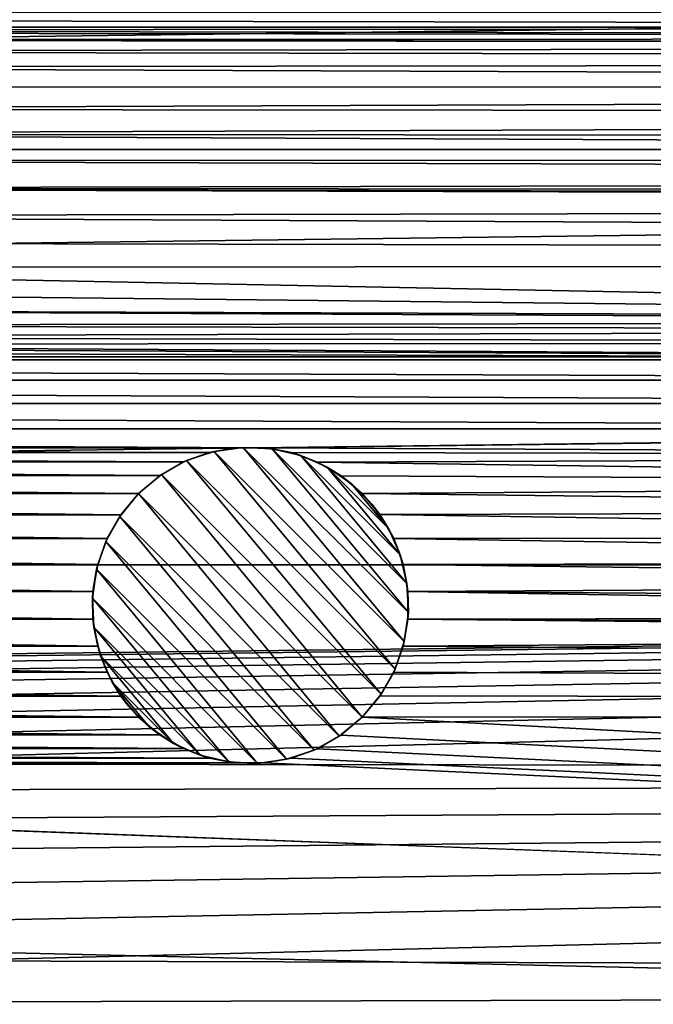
# Model space of a CAD drawing. Header units: metres. Extents: x -150 to 150, y -150 to 150.
# Tile 49 of 64: x 12 to 22, y 10 to 25. Entities that reach past the tile are written whole.
import ezdxf

# ---------------------------------------------------------------- set-up
doc = ezdxf.new("R2010")
doc.units = ezdxf.units.M
doc.layers.add('solid_P32600', color=7, linetype='CONTINUOUS')

msp = doc.modelspace()

# ---------------------------------------------------------------- linework, layer by layer
at = {"layer": 'solid_P32600'}
for points in [[(128.318695, 26.368557, 5), (-128.318695, 26.368557, 5), (-128.944931, 23.112572, 5)], [(128.944931, 23.112572, 5), (128.318695, 26.368557, 5), (-128.944931, 23.112572, 5)], [(64.67244, 25.049431), (-64.67244, 25.049431), (-64.304512, 25.282812)], [(64.304512, 25.282812), (64.67244, 25.049431), (-64.304512, 25.282812)], [(0, 24.99914), (-64.67244, 25.049431), (64.67244, 25.049431)], [(0, 24.99914), (64.67244, 25.049431), (65.074654, 24.881903)], [(0.43412, 24.962019), (0, 24.99914), (65.074654, 24.881903)], [(0.854756, 24.848423), (0.43412, 24.962019), (65.074654, 24.881903)], [(0.854756, 24.848423), (65.074654, 24.881903), (65.500214, 24.788437)], [(0.854756, 24.848423), (65.500214, 24.788437), (65.935463, 24.768574)], [(1.25, 24.665064), (0.854756, 24.848423), (65.935463, 24.768574)], [(1.25, 24.665064), (65.935463, 24.768574), (89.803726, 24.51227)], [(1.606416, 24.414452), (1.25, 24.665064), (89.803726, 24.51227)], [(1.606416, 24.414452), (89.803726, 24.51227), (89.880226, 24.083336)], [(1.915111, 24.10697), (1.606416, 24.414452), (89.880226, 24.083336)], [(2.164318, 23.749569), (1.915111, 24.10697), (89.880226, 24.083336)], [(2.164318, 23.749569), (89.880226, 24.083336), (90.028442, 23.673615)], [(2.349231, 23.355051), (2.164318, 23.749569), (90.028442, 23.673615)], [(2.349231, 23.355051), (90.028442, 23.673615), (90.24704, 23.296713)], [(2.349231, 23.355051), (90.24704, 23.296713), (90.526443, 22.962393)], [(2.460035, 22.940416), (2.349231, 23.355051), (90.526443, 22.962393)], [(128.944931, 23.112572, 5), (-128.944931, 23.112572, 5), (-129.488983, 19.837872, 5)], [(129.488983, 19.837872, 5), (128.944931, 23.112572, 5), (-129.488983, 19.837872, 5)], [(2.460035, 22.940416), (90.526443, 22.962393), (90.860764, 22.682985)], [(2.5, 22.5), (2.460035, 22.940416), (90.860764, 22.682985)], [(2.5, 22.5), (90.860764, 22.682985), (91.237663, 22.46439)], [(2.460035, 22.059584), (2.5, 22.5), (92.076324, 22.239674)], [(2.5, 22.5), (91.647385, 22.316177), (92.076324, 22.239674)], [(2.5, 22.5), (91.237663, 22.46439), (91.647385, 22.316177)], [(2.460035, 22.059584), (92.076324, 22.239674), (148.4729, 21.34824)], [(2.349231, 21.644949), (2.460035, 22.059584), (148.4729, 21.34824)], [(2.164318, 21.250431), (2.349231, 21.644949), (148.4729, 21.34824)], [(2.164318, 21.250431), (148.4729, 21.34824), (43.220901, 20.445473)], [(1.915111, 20.89303), (2.164318, 21.250431), (43.220901, 20.445473)], [(1.606416, 20.585548), (1.915111, 20.89303), (43.220901, 20.445473)], [(1.25, 20.334936), (1.606416, 20.585548), (42.795429, 20.38917)], [(1.606416, 20.585548), (43.220901, 20.445473), (42.795429, 20.38917)], [(1.25, 20.334936), (42.795429, 20.38917), (42.373241, 20.257551)], [(0.854756, 20.151577), (1.25, 20.334936), (42.373241, 20.257551)], [(0.854756, 20.151577), (42.373241, 20.257551), (41.981644, 20.052088)], [(0.43412, 20.037981), (0.854756, 20.151577), (41.981644, 20.052088)], [(41.640976, 19.791046), (-41.640976, 19.791046), (-41.981644, 20.052088)], [(0, 20.00086), (41.640976, 19.791046), (-41.981644, 20.052088)], [(0, 20.00086), (0.43412, 20.037981), (41.640976, 19.791046)], [(0.43412, 20.037981), (41.981644, 20.052088), (41.640976, 19.791046)], [(129.488983, 19.837872, 5), (-129.488983, 19.837872, 5), (-129.950302, 16.548929, 5)], [(129.950302, 16.548929, 5), (129.488983, 19.837872, 5), (-129.950302, 16.548929, 5)], [(41.347248, 19.469233), (-41.347248, 19.469233), (-41.640976, 19.791046)], [(41.640976, 19.791046), (41.347248, 19.469233), (-41.640976, 19.791046)], [(41.112423, 19.102224), (-41.112423, 19.102224), (-41.347248, 19.469233)], [(41.347248, 19.469233), (41.112423, 19.102224), (-41.347248, 19.469233)], [(40.94648, 18.699358), (-40.94648, 18.699358), (-41.112423, 19.102224)], [(41.112423, 19.102224), (40.94648, 18.699358), (-41.112423, 19.102224)], [(16.127716, 18.399532), (-40.94648, 18.699358), (40.94648, 18.699358)], [(15.692013, 18.400389), (-15.692013, 18.400389), (-40.94648, 18.699358)], [(16.127716, 18.399532), (15.692013, 18.400389), (-40.94648, 18.699358)], [(40.94648, 18.699358), (40.851337, 18.274168), (16.127716, 18.399532)], [(15.263078, 18.323885), (-15.263078, 18.323885), (-15.692013, 18.400389)], [(15.692013, 18.400389), (15.263078, 18.323885), (-15.692013, 18.400389)], [(15.336757, 18.341991, -2.5), (15.263078, 18.323885), (15.692013, 18.400389)], [(15.336757, 18.341991, -2.5), (15.692013, 18.400389), (15.796459, 18.407091, -2.5)], [(15.336757, 18.341991, -2.5), (15.796459, 18.407091, -2.5), (18.341991, 15.336757, -2.5)], [(15.796459, 18.407091, -2.5), (15.692013, 18.400389), (16.127716, 18.399532)], [(15.796459, 18.407091, -2.5), (16.127716, 18.399532), (16.253435, 18.385029, -2.5)], [(15.796459, 18.407091, -2.5), (18.407091, 15.796459, -2.5), (18.341991, 15.336757, -2.5)], [(15.796459, 18.407091, -2.5), (16.253435, 18.385029, -2.5), (18.407091, 15.796459, -2.5)], [(16.55695, 18.324717), (16.127716, 18.399532), (40.851337, 18.274168)], [(16.253435, 18.385029, -2.5), (16.127716, 18.399532), (16.55695, 18.324717)], [(16.253435, 18.385029, -2.5), (16.55695, 18.324717), (16.706495, 18.279106, -2.5)], [(16.253435, 18.385029, -2.5), (18.385029, 16.253435, -2.5), (18.407091, 15.796459, -2.5)], [(16.253435, 18.385029, -2.5), (16.706495, 18.279106, -2.5), (18.385029, 16.253435, -2.5)], [(14.853357, 18.175673), (-14.853357, 18.175673), (-15.263078, 18.323885)], [(15.263078, 18.323885), (14.853357, 18.175673), (-15.263078, 18.323885)], [(14.901453, 18.197456, -2.5), (14.853357, 18.175673), (15.263078, 18.323885)], [(14.901453, 18.197456, -2.5), (15.263078, 18.323885), (15.336757, 18.341991, -2.5)], [(14.901453, 18.197456, -2.5), (15.336757, 18.341991, -2.5), (18.197456, 14.901453, -2.5)], [(15.336757, 18.341991, -2.5), (18.341991, 15.336757, -2.5), (18.197456, 14.901453, -2.5)], [(16.966084, 18.174892), (16.55695, 18.324717), (40.851337, 18.274168)], [(16.706495, 18.279106, -2.5), (16.55695, 18.324717), (16.966084, 18.174892)], [(16.706495, 18.279106, -2.5), (16.966084, 18.174892), (17.124046, 18.094193, -2.5)], [(16.706495, 18.279106, -2.5), (18.279106, 16.706495, -2.5), (18.385029, 16.253435, -2.5)], [(16.706495, 18.279106, -2.5), (17.124046, 18.094193, -2.5), (18.279106, 16.706495, -2.5)], [(16.966084, 18.174892), (40.851337, 18.274168), (40.833191, 17.838842)], [(14.481817, 17.960831), (-14.481817, 17.960831), (-14.853357, 18.175673)], [(14.853357, 18.175673), (14.481817, 17.960831), (-14.853357, 18.175673)], [(14.505667, 17.976498, -2.5), (14.481817, 17.960831), (14.853357, 18.175673)], [(14.505667, 17.976498, -2.5), (14.853357, 18.175673), (14.901453, 18.197456, -2.5)], [(14.505667, 17.976498, -2.5), (14.901453, 18.197456, -2.5), (17.976498, 14.505667, -2.5)], [(14.901453, 18.197456, -2.5), (18.197456, 14.901453, -2.5), (17.976498, 14.505667, -2.5)], [(17.343843, 17.957783), (16.966084, 18.174892), (40.833191, 17.838842)], [(17.124046, 18.094193, -2.5), (16.966084, 18.174892), (17.343843, 17.957783)], [(17.124046, 18.094193, -2.5), (17.343843, 17.957783), (17.50843, 17.831141, -2.5)], [(17.124046, 18.094193, -2.5), (18.094193, 17.124046, -2.5), (18.279106, 16.706495, -2.5)], [(17.124046, 18.094193, -2.5), (17.50843, 17.831141, -2.5), (18.094193, 17.124046, -2.5)], [(14.142136, 17.67767), (-14.142136, 17.67767), (-14.481817, 17.960831)], [(14.481817, 17.960831), (14.142136, 17.67767), (-14.481817, 17.960831)], [(14.505667, 17.976498, -2.5), (14.142136, 17.67767, -2.5), (14.481817, 17.960831)], [(14.505667, 17.976498, -2.5), (17.67767, 14.142136, -2.5), (14.142136, 17.67767, -2.5)], [(14.142136, 17.67767, -2.5), (14.142136, 17.67767), (14.481817, 17.960831)], [(14.505667, 17.976498, -2.5), (17.976498, 14.505667, -2.5), (17.67767, 14.142136, -2.5)], [(17.677061, 17.677061), (17.343843, 17.957783), (40.833191, 17.838842)], [(17.50843, 17.831141, -2.5), (17.343843, 17.957783), (17.677061, 17.677061)], [(17.50843, 17.831141, -2.5), (17.677061, 17.677061), (17.831141, 17.50843, -2.5)], [(17.50843, 17.831141, -2.5), (17.831141, 17.50843, -2.5), (18.094193, 17.124046, -2.5)], [(17.677061, 17.677061), (40.833191, 17.838842), (40.88921, 17.406754)], [(13.858974, 17.337988), (-13.858974, 17.337988), (-14.142136, 17.67767)], [(13.858974, 17.337988), (-14.142136, 17.67767), (14.142136, 17.67767)], [(13.843307, 17.314138, -2.5), (13.858974, 17.337988), (14.142136, 17.67767)], [(13.843307, 17.314138, -2.5), (14.142136, 17.67767), (14.142136, 17.67767, -2.5)], [(17.314138, 13.843307, -2.5), (13.843307, 17.314138, -2.5), (14.142136, 17.67767, -2.5)], [(17.67767, 14.142136, -2.5), (17.314138, 13.843307, -2.5), (14.142136, 17.67767, -2.5)], [(17.957783, 17.343843), (17.677061, 17.677061), (40.88921, 17.406754)], [(17.831141, 17.50843, -2.5), (17.677061, 17.677061), (17.957783, 17.343843)], [(17.831141, 17.50843, -2.5), (17.957783, 17.343843), (18.094193, 17.124046, -2.5)], [(13.644134, 16.966448), (-13.644134, 16.966448), (-13.858974, 17.337988)], [(13.858974, 17.337988), (13.644134, 16.966448), (-13.858974, 17.337988)], [(13.622349, 16.918352, -2.5), (13.644134, 16.966448), (13.843307, 17.314138, -2.5)], [(16.918352, 13.622349, -2.5), (13.622349, 16.918352, -2.5), (13.843307, 17.314138, -2.5)], [(13.843307, 17.314138, -2.5), (13.644134, 16.966448), (13.858974, 17.337988)], [(17.314138, 13.843307, -2.5), (16.918352, 13.622349, -2.5), (13.843307, 17.314138, -2.5)], [(17.957783, 17.343843), (40.88921, 17.406754), (41.021046, 16.991474)], [(18.174892, 16.966084), (17.957783, 17.343843), (41.021046, 16.991474)], [(18.094193, 17.124046, -2.5), (17.957783, 17.343843), (18.174892, 16.966084)], [(18.094193, 17.124046, -2.5), (18.174892, 16.966084), (18.279106, 16.706495, -2.5)], [(13.49592, 16.556726), (-13.49592, 16.556726), (-13.644134, 16.966448)], [(13.644134, 16.966448), (13.49592, 16.556726), (-13.644134, 16.966448)], [(13.622349, 16.918352, -2.5), (13.49592, 16.556726), (13.644134, 16.966448)], [(18.174892, 16.966084), (41.021046, 16.991474), (41.22147, 16.604605)], [(18.324717, 16.55695), (18.174892, 16.966084), (41.22147, 16.604605)], [(18.279106, 16.706495, -2.5), (18.174892, 16.966084), (18.324717, 16.55695)], [(13.477815, 16.483047, -2.5), (13.49592, 16.556726), (13.622349, 16.918352, -2.5)], [(16.483047, 13.477815, -2.5), (13.477815, 16.483047, -2.5), (13.622349, 16.918352, -2.5)], [(16.918352, 13.622349, -2.5), (16.483047, 13.477815, -2.5), (13.622349, 16.918352, -2.5)], [(18.279106, 16.706495, -2.5), (18.324717, 16.55695), (18.385029, 16.253435, -2.5)], [(0, 14.998807, 5), (129.950302, 16.548929, 5), (-129.950302, 16.548929, 5)], [(13.419415, 16.127792), (-13.419415, 16.127792), (-13.49592, 16.556726)], [(13.49592, 16.556726), (13.419415, 16.127792), (-13.49592, 16.556726)], [(0, 14.998807, 5), (0.875401, 14.973729, 5), (129.950302, 16.548929, 5)], [(0.875401, 14.973729, 5), (1.742005, 14.898498, 5), (129.950302, 16.548929, 5)], [(1.742005, 14.898498, 5), (2.601277, 14.772145, 5), (129.950302, 16.548929, 5)], [(2.601277, 14.772145, 5), (3.45833, 14.594675, 5), (129.950302, 16.548929, 5)], [(3.45833, 14.594675, 5), (4.304694, 14.368185, 5), (129.950302, 16.548929, 5)], [(4.304694, 14.368185, 5), (5.131829, 14.094778, 5), (129.950302, 16.548929, 5)], [(5.131829, 14.094778, 5), (5.93794, 13.774174, 5), (129.950302, 16.548929, 5)], [(5.93794, 13.774174, 5), (6.730327, 13.404046, 5), (129.950302, 16.548929, 5)], [(6.730327, 13.404046, 5), (130.327972, 13.252064, 5), (129.950302, 16.548929, 5)], [(13.477815, 16.483047, -2.5), (13.419415, 16.127792), (13.49592, 16.556726)], [(18.324717, 16.55695), (41.22147, 16.604605), (41.487392, 16.259459)], [(18.399532, 16.127716), (18.324717, 16.55695), (41.487392, 16.259459)], [(18.385029, 16.253435, -2.5), (18.324717, 16.55695), (18.399532, 16.127716)], [(13.412713, 16.023346, -2.5), (13.419415, 16.127792), (13.477815, 16.483047, -2.5)], [(16.023346, 13.412713, -2.5), (13.412713, 16.023346, -2.5), (13.477815, 16.483047, -2.5)], [(16.483047, 13.477815, -2.5), (16.023346, 13.412713, -2.5), (13.477815, 16.483047, -2.5)], [(18.385029, 16.253435, -2.5), (18.399532, 16.127716), (18.407091, 15.796459, -2.5)], [(18.399532, 16.127716), (41.487392, 16.259459), (41.808048, 15.96447)], [(13.420274, 15.692088), (-13.420274, 15.692088), (-13.419415, 16.127792)], [(13.419415, 16.127792), (13.420274, 15.692088), (-13.419415, 16.127792)], [(13.412713, 16.023346, -2.5), (13.420274, 15.692088), (13.419415, 16.127792)], [(18.399532, 16.127716), (41.808048, 15.96447), (42.175976, 15.73109)], [(18.400389, 15.692013), (18.399532, 16.127716), (42.175976, 15.73109)], [(18.407091, 15.796459, -2.5), (18.399532, 16.127716), (18.400389, 15.692013)], [(13.434775, 15.566371, -2.5), (13.420274, 15.692088), (13.412713, 16.023346, -2.5)], [(15.566371, 13.434775, -2.5), (13.434775, 15.566371, -2.5), (13.412713, 16.023346, -2.5)], [(16.023346, 13.412713, -2.5), (15.566371, 13.434775, -2.5), (13.412713, 16.023346, -2.5)], [(18.407091, 15.796459, -2.5), (18.400389, 15.692013), (18.341991, 15.336757, -2.5)], [(18.400389, 15.692013), (42.175976, 15.73109), (42.578186, 15.56356)], [(13.495088, 15.262855), (-13.495088, 15.262855), (-13.420274, 15.692088)], [(13.420274, 15.692088), (13.495088, 15.262855), (-13.420274, 15.692088)], [(13.434775, 15.566371, -2.5), (13.495088, 15.262855), (13.420274, 15.692088)], [(13.540699, 15.113309, -2.5), (13.495088, 15.262855), (13.434775, 15.566371, -2.5)], [(15.113309, 13.540699, -2.5), (13.540699, 15.113309, -2.5), (13.434775, 15.566371, -2.5)], [(15.566371, 13.434775, -2.5), (15.113309, 13.540699, -2.5), (13.434775, 15.566371, -2.5)], [(18.323885, 15.263078), (18.400389, 15.692013), (43.438999, 15.450233)], [(18.341991, 15.336757, -2.5), (18.400389, 15.692013), (18.323885, 15.263078)], [(18.400389, 15.692013), (43.003746, 15.470095), (43.438999, 15.450233)], [(18.400389, 15.692013), (42.578186, 15.56356), (43.003746, 15.470095)], [(18.323885, 15.263078), (43.438999, 15.450233), (149.320877, 14.257286)], [(13.644914, 14.853721), (-13.644914, 14.853721), (-13.495088, 15.262855)], [(13.495088, 15.262855), (13.644914, 14.853721), (-13.495088, 15.262855)], [(13.540699, 15.113309, -2.5), (13.644914, 14.853721), (13.495088, 15.262855)], [(18.175673, 14.853357), (18.323885, 15.263078), (149.320877, 14.257286)], [(18.197456, 14.901453, -2.5), (18.323885, 15.263078), (18.175673, 14.853357)], [(18.341991, 15.336757, -2.5), (18.323885, 15.263078), (18.197456, 14.901453, -2.5)], [(13.725613, 14.695758, -2.5), (13.644914, 14.853721), (13.540699, 15.113309, -2.5)], [(14.695758, 13.725613, -2.5), (13.725613, 14.695758, -2.5), (13.540699, 15.113309, -2.5)], [(15.113309, 13.540699, -2.5), (14.695758, 13.725613, -2.5), (13.540699, 15.113309, -2.5)], [(13.862022, 14.475962), (-13.862022, 14.475962), (-13.644914, 14.853721)], [(13.644914, 14.853721), (13.862022, 14.475962), (-13.644914, 14.853721)], [(13.725613, 14.695758, -2.5), (13.862022, 14.475962), (13.644914, 14.853721)], [(17.960831, 14.481817), (18.175673, 14.853357), (149.320877, 14.257286)], [(17.976498, 14.505667, -2.5), (18.175673, 14.853357), (17.960831, 14.481817)], [(18.197456, 14.901453, -2.5), (18.175673, 14.853357), (17.976498, 14.505667, -2.5)], [(13.988664, 14.311375, -2.5), (13.862022, 14.475962), (13.725613, 14.695758, -2.5)], [(14.311375, 13.988664, -2.5), (13.988664, 14.311375, -2.5), (13.725613, 14.695758, -2.5)], [(14.695758, 13.725613, -2.5), (14.311375, 13.988664, -2.5), (13.725613, 14.695758, -2.5)], [(14.142744, 14.142744), (-14.142744, 14.142744), (-13.862022, 14.475962)], [(13.862022, 14.475962), (14.142744, 14.142744), (-13.862022, 14.475962)], [(13.988664, 14.311375, -2.5), (14.142744, 14.142744), (13.862022, 14.475962)], [(17.976498, 14.505667, -2.5), (17.960831, 14.481817), (17.67767, 14.142136)], [(17.976498, 14.505667, -2.5), (17.67767, 14.142136), (17.67767, 14.142136, -2.5)], [(17.67767, 14.142136), (17.960831, 14.481817), (149.320877, 14.257286)], [(149.829636, 7.143259), (-149.829636, 7.143259), (-149.320877, 14.257286)], [(-16.127792, 13.419415), (149.829636, 7.143259), (-149.320877, 14.257286)], [(14.311375, 13.988664, -2.5), (14.142744, 14.142744), (13.988664, 14.311375, -2.5)], [(17.67767, 14.142136), (149.320877, 14.257286), (149.829636, 7.143259)], [(14.475962, 13.862022), (-14.475962, 13.862022), (-14.142744, 14.142744)], [(14.142744, 14.142744), (14.475962, 13.862022), (-14.142744, 14.142744)], [(14.311375, 13.988664, -2.5), (14.475962, 13.862022), (14.142744, 14.142744)], [(17.67767, 14.142136, -2.5), (17.337988, 13.858974), (17.314138, 13.843307, -2.5)], [(17.337988, 13.858974), (17.67767, 14.142136), (149.829636, 7.143259)], [(17.67767, 14.142136, -2.5), (17.67767, 14.142136), (17.337988, 13.858974)], [(14.853721, 13.644914), (-14.853721, 13.644914), (-14.475962, 13.862022)], [(14.475962, 13.862022), (14.853721, 13.644914), (-14.475962, 13.862022)], [(14.695758, 13.725613, -2.5), (14.475962, 13.862022), (14.311375, 13.988664, -2.5)], [(14.695758, 13.725613, -2.5), (14.853721, 13.644914), (14.475962, 13.862022)], [(16.966448, 13.644134), (17.337988, 13.858974), (149.829636, 7.143259)], [(17.314138, 13.843307, -2.5), (17.337988, 13.858974), (16.966448, 13.644134)], [(15.113309, 13.540699, -2.5), (14.853721, 13.644914), (14.695758, 13.725613, -2.5)], [(17.314138, 13.843307, -2.5), (16.966448, 13.644134), (16.918352, 13.622349, -2.5)], [(15.262855, 13.495088), (-15.262855, 13.495088), (-14.853721, 13.644914)], [(14.853721, 13.644914), (15.262855, 13.495088), (-14.853721, 13.644914)], [(15.113309, 13.540699, -2.5), (15.262855, 13.495088), (14.853721, 13.644914)], [(15.566371, 13.434775, -2.5), (15.262855, 13.495088), (15.113309, 13.540699, -2.5)], [(16.918352, 13.622349, -2.5), (16.556726, 13.49592), (16.483047, 13.477815, -2.5)], [(16.556726, 13.49592), (16.966448, 13.644134), (149.829636, 7.143259)], [(16.918352, 13.622349, -2.5), (16.966448, 13.644134), (16.556726, 13.49592)], [(16.127792, 13.419415), (-16.127792, 13.419415), (-15.692088, 13.420274)], [(16.127792, 13.419415), (149.829636, 7.143259), (-16.127792, 13.419415)], [(15.692088, 13.420274), (-15.692088, 13.420274), (-15.262855, 13.495088)], [(15.692088, 13.420274), (16.127792, 13.419415), (-15.692088, 13.420274)], [(15.262855, 13.495088), (15.692088, 13.420274), (-15.262855, 13.495088)], [(6.730327, 13.404046, 5), (7.501803, 12.988252, 5), (130.327972, 13.252064, 5)], [(15.566371, 13.434775, -2.5), (15.692088, 13.420274), (15.262855, 13.495088)], [(16.023346, 13.412713, -2.5), (15.692088, 13.420274), (15.566371, 13.434775, -2.5)], [(16.023346, 13.412713, -2.5), (16.127792, 13.419415), (15.692088, 13.420274)], [(16.483047, 13.477815, -2.5), (16.127792, 13.419415), (16.023346, 13.412713, -2.5)], [(16.127792, 13.419415), (16.556726, 13.49592), (149.829636, 7.143259)], [(16.483047, 13.477815, -2.5), (16.556726, 13.49592), (16.127792, 13.419415)], [(7.501803, 12.988252, 5), (8.244579, 12.530877, 5), (130.327972, 13.252064, 5)], [(8.244579, 12.530877, 5), (8.95468, 12.033478, 5), (130.327972, 13.252064, 5)], [(8.95468, 12.033478, 5), (9.639686, 11.491045, 5), (130.327972, 13.252064, 5)], [(9.639686, 11.491045, 5), (10.294472, 10.908379, 5), (130.327972, 13.252064, 5)], [(10.294472, 10.908379, 5), (10.912454, 10.291311, 5), (130.327972, 13.252064, 5)], [(10.912454, 10.291311, 5), (130.62146, 9.950865, 5), (130.327972, 13.252064, 5)], [(10.912454, 10.291311, 5), (11.488781, 9.643772, 5), (130.62146, 9.950865, 5)], [(11.488781, 9.643772, 5), (12.029621, 8.958708, 5), (130.62146, 9.950865, 5)], [(12.029621, 8.958708, 5), (12.532259, 8.240698, 5), (130.62146, 9.950865, 5)], [(12.532259, 8.240698, 5), (12.991699, 7.496982, 5), (130.62146, 9.950865, 5)], [(12.991699, 7.496982, 5), (13.403485, 6.733788, 5), (130.62146, 9.950865, 5)], [(13.403485, 6.733788, 5), (130.831284, 6.641897, 5), (130.62146, 9.950865, 5)]]:
    msp.add_3dface(points, dxfattribs=at)

doc.saveas('drawing.dxf')
